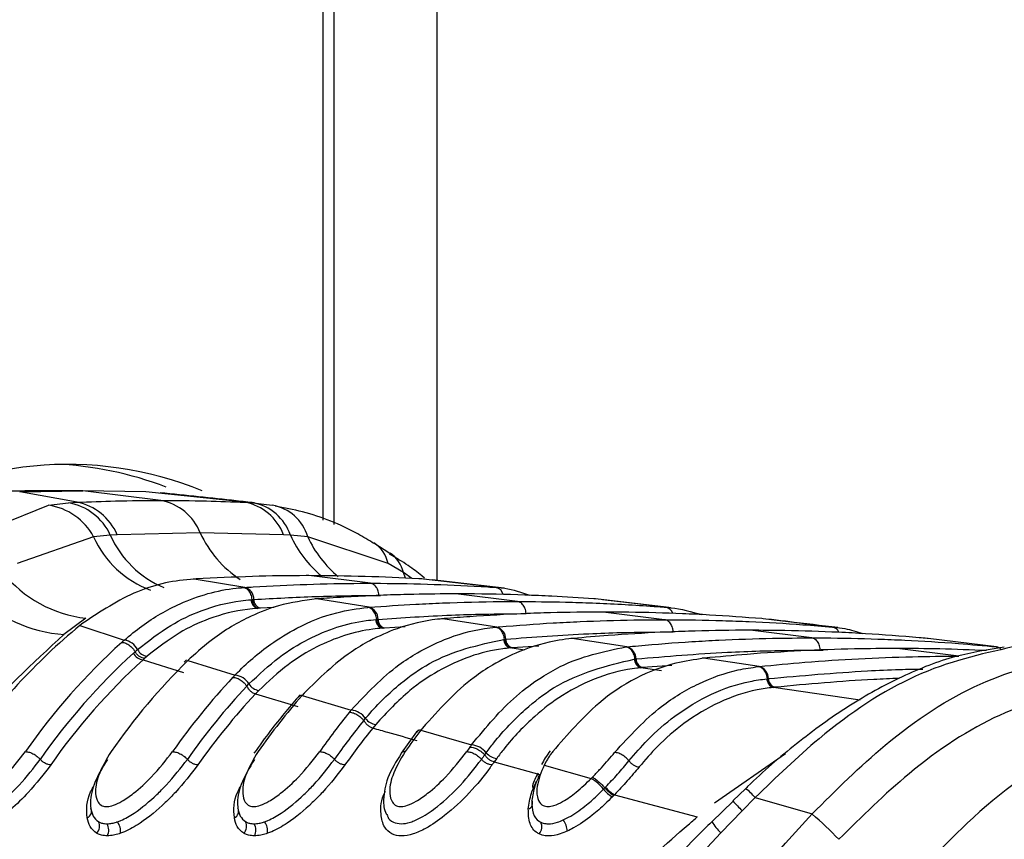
# Paper-space layout '3M DUO In Ground Anchor' of a CAD drawing. Header units: millimetres. Extents: x 10 to 10335, y 20 to 7920.
# Tile 34 of 116: x 3661 to 3687, y 2829 to 2851. Entities that reach past the tile are written whole.
import ezdxf

# ---------------------------------------------------------------- set-up
doc = ezdxf.new("R2010")
doc.units = ezdxf.units.MM
doc.layers.add('COMPONENT_GEOMETRY', color=7, linetype='Continuous')
doc.styles.add('SLDTEXTSTYLE0', font='TXT', dxfattribs={"width": 0.75})
doc.dimstyles.new('SLDDIMSTYLE1', dxfattribs={"dimtxt": 75, "dimasz": 3.302, "dimexe": 0, "dimexo": 0.0625, "dimgap": 18.75, "dimtad": 0, "dimtih": 1, "dimtoh": 1, "dimdec": 0, "dimrnd": 1e-09, "dimzin": 12, "dimdsep": 46, "dimtxsty": 'SLDTEXTSTYLE0', "dimsah": 1, "dimcen": 0.09, "dimadec": 0, "dimazin": 3, "dimtfac": 1, "dimtdec": 0, "dimtofl": 0, "dimtmove": 0, "dimatfit": 3, "dimfxl": 1, "dimfrac": 2, "dimtolj": 1, "dimtzin": 12, "dimarcsym": 0})

# ---------------------------------------------------------------- blocks, each defined once
blk = doc.blocks.new('_D_22')
at = {"layer": 'COMPONENT_GEOMETRY', "color": 7}
for p, q in [((639.005, 3169.172), (6134.314, 3169.172)), ((6131.139, 3169.172), (6131.139, 2114.817)), ((6131.139, 941.399), (6131.139, 1995.754)), ((3715.959, 941.399), (6134.314, 941.399))]:
    blk.add_line(p, q, dxfattribs=at)
for points in [[(6131.139, 3169.172), (6130.631, 3165.87), (6131.647, 3165.87)], [(6131.139, 941.399), (6131.647, 944.701), (6130.631, 944.701)]]:
    blk.add_solid(points, dxfattribs=at)
at = {"layer": 'COMPONENT_GEOMETRY', "color": 7, "insert": (6020.306, 2092.434), "char_height": 75, "attachment_point": 1, "style": 'SLDTEXTSTYLE0'}
blk.add_mtext('2228', dxfattribs=at)

psp = doc.layouts.new('3M DUO In Ground Anchor')

# ---------------------------------------------------------------- linework, layer by layer
at = {"color": 8, "linetype": 'Continuous', "lineweight": 25}
for p, q in [((3668.713, 2837.327), (3668.713, 3086.431)), ((3671.721, 3086.431), (3671.721, 2835.733)), ((3670.894, 2835.79), (3670.838, 2835.941)), ((3671.065, 2835.783), (3670.838, 2835.941)), ((3670.193, 2835.336), (3670.233, 2835.336)), ((3667.424, 2835.018), (3667.052, 2834.999)), ((3670.889, 2834.507), (3670.338, 2834.475)), ((3674.042, 2833.889), (3673.662, 2833.947)), ((3674.422, 2833.998), (3673.715, 2833.952)), ((3681.86, 2833.893), (3681.935, 2833.891)), ((3677.662, 2833.343), (3677.114, 2833.425)), ((3677.935, 2833.486), (3677.161, 2833.43)), ((3682.911, 2832.571), (3680.62, 2832.905)), ((3679.067, 2829.854), (3680.937, 2831.156))]:
    psp.add_line(p, q, dxfattribs=at)
at = {"color": 7, "linetype": 'Continuous', "lineweight": 25}
for p, q in [((3669.006, 2837.21), (3669.006, 3086.431)), ((3660.694, 2838.077), (3662.362, 2838.104)), ((3662.209, 2837.8), (3660.694, 2838.077)), ((3662.362, 2838.104), (3661.624, 2838.104)), ((3664.427, 2837.848), (3662.362, 2838.104)), ((3664.03, 2838.077), (3662.362, 2838.104)), ((3666.648, 2837.8), (3664.03, 2838.077)), ((3661.457, 2837.72), (3661.981, 2837.787)), ((3661.981, 2837.787), (3662.209, 2837.8)), ((3666.648, 2837.8), (3666.862, 2837.787)), ((3666.862, 2837.787), (3667.372, 2837.72)), ((3659.239, 2836.83), (3661.457, 2837.72)), ((3665.469, 2836.989), (3663.27, 2836.942)), ((3667.67, 2836.942), (3665.469, 2836.989)), ((3662.649, 2836.886), (3660.629, 2836.178)), ((3663.089, 2836.931), (3662.649, 2836.886)), ((3663.27, 2836.942), (3663.089, 2836.931)), ((3667.854, 2836.931), (3667.67, 2836.942)), ((3668.31, 2836.886), (3667.854, 2836.931)), ((3670.436, 2836.178), (3668.31, 2836.886)), ((3670.479, 2836.444), (3670.054, 2836.719)), ((3670.838, 2835.941), (3670.436, 2836.178)), ((3665.31, 2835.768), (3665.278, 2835.769)), ((3665.357, 2835.771), (3665.31, 2835.768)), ((3666.648, 2835.548), (3665.31, 2835.768)), ((3669.968, 2835.657), (3668.34, 2835.859)), ((3671.369, 2835.768), (3671.322, 2835.771)), ((3671.399, 2835.794), (3671.33, 2835.855)), ((3673.287, 2835.548), (3671.369, 2835.768)), ((3673.503, 2835.528), (3671.603, 2835.746)), ((3666.605, 2835.545), (3666.648, 2835.548)), ((3673.287, 2835.548), (3673.33, 2835.545)), ((3666.813, 2835.223), (3666.841, 2835.225)), ((3666.842, 2835.225), (3666.884, 2835.228)), ((3668.544, 2835.243), (3668.51, 2835.244)), ((3668.583, 2835.246), (3668.544, 2835.243)), ((3669.931, 2835.024), (3668.544, 2835.243)), ((3673.857, 2835.176), (3672.229, 2835.377)), ((3675.913, 2835.243), (3675.874, 2835.246)), ((3677.783, 2835.024), (3675.913, 2835.243)), ((3677.859, 2835.016), (3676.1, 2835.224)), ((3667.01, 2834.997), (3666.981, 2834.995)), ((3667.052, 2834.999), (3667.01, 2834.997)), ((3669.894, 2835.021), (3669.931, 2835.024)), ((3677.746, 2834.695), (3676.118, 2834.896)), ((3677.783, 2835.024), (3677.819, 2835.021)), ((3662.446, 2834.735), (3661.865, 2834.303)), ((3670.108, 2834.699), (3670.132, 2834.701)), ((3670.133, 2834.701), (3670.169, 2834.704)), ((3671.883, 2834.719), (3671.847, 2834.72)), ((3671.917, 2834.722), (3671.883, 2834.719)), ((3673.305, 2834.5), (3671.883, 2834.719)), ((3680.352, 2834.719), (3680.319, 2834.722)), ((3682.187, 2834.5), (3680.352, 2834.719)), ((3662.361, 2834.6), (3662.286, 2834.541)), ((3662.286, 2834.541), (3663.457, 2834.154)), ((3670.302, 2834.472), (3670.278, 2834.47)), ((3670.338, 2834.475), (3670.302, 2834.472)), ((3673.273, 2834.497), (3673.305, 2834.5)), ((3681.635, 2834.214), (3680.007, 2834.415)), ((3682.187, 2834.5), (3682.219, 2834.497)), ((3673.492, 2834.175), (3673.513, 2834.177)), ((3673.513, 2834.177), (3673.544, 2834.18)), ((3675.299, 2834.196), (3675.262, 2834.197)), ((3675.329, 2834.199), (3675.299, 2834.196)), ((3676.748, 2833.978), (3675.299, 2834.196)), ((3684.714, 2834.196), (3684.685, 2834.199)), ((3686.522, 2833.978), (3684.714, 2834.196)), ((3663.701, 2833.809), (3663.745, 2833.849)), ((3663.745, 2833.849), (3663.81, 2833.906)), ((3673.684, 2833.949), (3673.662, 2833.947)), ((3673.715, 2833.952), (3673.684, 2833.949)), ((3676.72, 2833.975), (3676.748, 2833.978)), ((3685.524, 2833.732), (3683.896, 2833.934)), ((3686.522, 2833.978), (3686.55, 2833.975)), ((3663.997, 2833.672), (3663.954, 2833.633)), ((3663.954, 2833.633), (3665.026, 2833.302)), ((3664.06, 2833.727), (3663.997, 2833.672)), ((3665.105, 2833.63), (3665.043, 2833.571)), ((3665.204, 2833.676), (3665.142, 2833.616)), ((3665.142, 2833.616), (3666.388, 2833.23)), ((3676.943, 2833.653), (3676.961, 2833.655)), ((3676.961, 2833.655), (3676.989, 2833.658)), ((3678.763, 2833.676), (3678.737, 2833.674)), ((3678.776, 2833.675), (3678.737, 2833.675)), ((3678.802, 2833.678), (3678.776, 2833.675)), ((3680.247, 2833.457), (3678.776, 2833.675)), ((3677.133, 2833.427), (3677.114, 2833.425)), ((3677.161, 2833.43), (3677.133, 2833.427)), ((3680.222, 2833.455), (3680.247, 2833.457)), ((3680.447, 2833.133), (3680.464, 2833.135)), ((3680.464, 2833.135), (3680.489, 2833.138)), ((3666.7, 2832.937), (3666.755, 2832.995)), ((3667.015, 2832.825), (3666.925, 2832.732)), ((3680.637, 2832.907), (3680.62, 2832.905)), ((3680.661, 2832.909), (3680.637, 2832.907)), ((3666.925, 2832.731), (3668.05, 2832.401)), ((3668.108, 2832.707), (3668.055, 2832.647)), ((3668.213, 2832.752), (3668.161, 2832.693)), ((3668.161, 2832.693), (3669.46, 2832.307)), ((3669.791, 2832.028), (3669.839, 2832.085)), ((3670.107, 2831.925), (3670.03, 2831.831)), ((3671.24, 2831.779), (3671.194, 2831.72)), ((3671.345, 2831.831), (3671.299, 2831.772)), ((3671.299, 2831.772), (3672.641, 2831.387)), ((3671.189, 2831.727), (3670.777, 2831.163)), ((3672.988, 2831.121), (3673.029, 2831.178)), ((3673.305, 2831.027), (3673.238, 2830.934)), ((3673.238, 2830.934), (3674.447, 2830.602)), ((3674.611, 2830.942), (3674.559, 2830.846)), ((3674.559, 2830.846), (3675.805, 2830.499)), ((3675.805, 2830.499), (3675.836, 2830.53)), ((3676.13, 2830.213), (3676.164, 2830.248)), ((3676.164, 2830.248), (3676.182, 2830.267)), ((3679.89, 2830.235), (3679.546, 2829.905)), ((3676.399, 2830.048), (3676.363, 2830.011)), ((3676.419, 2830.069), (3676.399, 2830.048)), ((3676.419, 2830.069), (3678.608, 2829.485)), ((3680.14, 2829.993), (3679.794, 2829.644)), ((3680.14, 2829.993), (3681.645, 2829.559)), ((3679.554, 2829.896), (3678.994, 2829.354)), ((3679.794, 2829.644), (3679.231, 2829.063)), ((3679.231, 2829.063), (3677.02, 2826.682))]:
    psp.add_line(p, q, dxfattribs=at)
for centre, radius, start, end in [((3661.964, 2829.39), 9.411, 67.7952, 123.2288), ((3661.234, 2829.483), 9.333, 69.0981, 87.6054), ((3661.713, 2836.294), 1.517, 24.8516, 79.8081), ((3661.927, 2836.367), 1.461, 23.1896, 78.8965), ((3664.154, 2836.456), 1.419, 22.0793, 78.9167), ((3666.385, 2836.449), 1.377, 20.9807, 78.9709), ((3666.616, 2836.5), 1.311, 19.229, 79.2083), ((3661.223, 2836.117), 1.62, 28.3543, 81.6925), ((3667.18, 2836.56), 1.176, 16.1178, 80.5757), ((3662.813, 2838.011), 3.297, 218.8981, 263.6208), ((3662.099, 2837.917), 3.621, 224.0741, 266.3069), ((3666.557, 2835.234), 0.327, 358.9411, 73.7492), ((3667.047, 2835.219), 0.234, 178.9438, 253.6041), ((3667.118, 2835.224), 0.234, 178.9399, 253.749), ((3669.839, 2834.707), 0.33, 359.3673, 73.7942), ((3670.344, 2834.696), 0.235, 179.3646, 253.6676), ((3670.404, 2834.701), 0.235, 179.3659, 253.7939), ((3672.816, 2821.775), 16.548, 129.5162, 145.2438), ((3673.213, 2834.182), 0.332, 359.7293, 73.8339), ((3674.727, 2821.539), 16.916, 132.0753, 145.1373), ((3663.396, 2833.691), 0.467, 27.3346, 82.4061), ((3673.729, 2834.174), 0.237, 179.7236, 253.7215), ((3673.781, 2834.179), 0.237, 179.7276, 253.8336), ((3664.106, 2834.055), 0.331, 206.7438, 262.0561), ((3676.656, 2833.658), 0.333, 0.0425, 73.8694), ((3674.945, 2821.45), 16.709, 132.2975, 145.1289), ((3675.084, 2821.401), 16.538, 132.2975, 145.1289), ((3677.284, 2821.302), 17.294, 134.5948, 145.0502), ((3663.997, 2833.966), 0.335, 207.9142, 262.648), ((3677.181, 2833.654), 0.238, 180.0354, 253.7688), ((3677.227, 2833.658), 0.238, 180.0407, 253.8691), ((3680.154, 2833.136), 0.335, 0.3168, 73.9014), ((3679.176, 2821.094), 17.63, 136.7608, 144.9898), ((3666.327, 2832.731), 0.503, 31.6446, 82.9971), ((3680.687, 2833.135), 0.239, 180.3085, 253.81), ((3680.728, 2833.139), 0.239, 180.3149, 253.9011), ((3679.362, 2821.031), 17.381, 136.7608, 144.9898), ((3667.06, 2833.179), 0.356, 211.0959, 262.6989), ((3679.518, 2820.968), 17.232, 136.9509, 144.9851), ((3681.716, 2820.882), 17.979, 138.9323, 144.9431), ((3668.151, 2832.558), 0.135, 85.7893, 136.5414), ((3669.4, 2831.771), 0.54, 35.6151, 83.5517), ((3683.593, 2820.694), 18.292, 140.8267, 144.914), ((3683.771, 2820.638), 18.033, 140.8267, 144.914), ((3670.152, 2832.305), 0.383, 215.0962, 263.2888), ((3683.921, 2820.581), 17.875, 140.9941, 144.912), ((3686.118, 2820.502), 18.617, 142.7489, 144.8957), ((3671.287, 2831.642), 0.13, 84.7715, 139.2109), ((3687.983, 2820.332), 18.911, 144.4429, 144.8889), ((3672.581, 2830.811), 0.579, 39.3478, 84.0737), ((3688.155, 2820.28), 18.643, 144.4429, 144.8889), ((3673.349, 2831.436), 0.411, 218.8511, 263.8367), ((3688.298, 2820.228), 18.478, 144.5933, 144.8887), ((3675.098, 2829.367), 1.335, 39.3431, 57.9911), ((3676.877, 2830.839), 0.975, 219.9742, 238.1822), ((3676.85, 2830.826), 0.871, 219.9491, 240.3599), ((3662.405, 2829.63), 0.186, 294.0395, 25.3165), ((3666.295, 2829.63), 0.186, 294.0395, 25.3165), ((3674.092, 2829.845), 0.162, 287.6377, 26.8337), ((3674.963, 2821.828), 10.218, 43.7096, 49.158), ((3662.536, 2829.238), 0.268, 315.404, 26.0944), ((3662.718, 2829.132), 0.33, 332.5655, 30.5115), ((3662.926, 2829.099), 0.435, 353.0733, 35.7174), ((3666.426, 2829.238), 0.268, 315.404, 26.0944), ((3666.607, 2829.132), 0.33, 332.5655, 30.5115), ((3666.815, 2829.099), 0.435, 353.0733, 35.7174), ((3674.223, 2829.219), 0.275, 317.4058, 26.5142), ((3674.659, 2829.092), 0.51, 1.392, 37.2651)]:
    psp.add_arc(centre, radius, start, end, dxfattribs=at)
at = {"color": 8, "linetype": 'Continuous', "lineweight": 25}
for centre, radius, start, end in [((3668.076, 2838.163), 2.859, 204.2238, 237.137), ((3665.068, 2837.962), 2.648, 203.9691, 249.7337), ((3665.568, 2838.044), 2.717, 204.1653, 247.0117), ((3670.527, 2838.108), 2.921, 203.7603, 230.7334), ((3670.961, 2838.093), 2.914, 204.4729, 230.7637), ((3669.59, 2835.995), 0.865, 12.2201, 57.2818), ((3670, 2835.744), 0.861, 13.2295, 55.6287), ((3673.231, 2835.299), 0.256, 13.1902, 77.3769), ((3677.731, 2834.783), 0.246, 18.754, 77.9291), ((3682.145, 2834.276), 0.228, 23.07, 79.5796), ((3686.491, 2833.776), 0.204, 40.8877, 81.2846), ((3677.881, 2827.923), 3.064, 42.4981, 49.0349), ((3687.521, 2837.241), 10.836, 222.6047, 224.5102), ((3680.126, 2830.042), 1.326, 211.0704, 227.5908)]:
    psp.add_arc(centre, radius, start, end, dxfattribs=at)
at = {"color": 7, "linetype": 'Continuous', "lineweight": 25}
for points, knots in [([(3661.624, 2838.104), (3661.483, 2838.104), (3661.202, 2838.103), (3660.781, 2838.097), (3660.365, 2838.089), (3660.09, 2838.081), (3659.956, 2838.077)], [0, 0, 0, 0, 0.252701, 0.505403, 0.758105, 1, 1, 1, 1]), ([(3666.905, 2837.783), (3666.743, 2837.801), (3665.936, 2837.891), (3665.085, 2837.979), (3664.405, 2838.049)], [0, 0, 0, 0, 0.200298, 1, 1, 1, 1]), ([(3662.209, 2837.8), (3662.547, 2837.813), (3663.286, 2837.842), (3664.026, 2837.846), (3664.427, 2837.848)], [0, 0, 0, 0, 0.458483, 1, 1, 1, 1]), ([(3664.427, 2837.848), (3664.828, 2837.846), (3665.568, 2837.842), (3666.308, 2837.813), (3666.648, 2837.8)], [0, 0, 0, 0, 0.541517, 1, 1, 1, 1]), ([(3670.052, 2836.712), (3669.913, 2836.797), (3669.317, 2837.159), (3668.441, 2837.51), (3667.688, 2837.649), (3667.445, 2837.693)], [0, 0, 0, 0, 0.17079, 0.731881, 1, 1, 1, 1]), ([(3671.324, 2835.854), (3671.207, 2835.947), (3670.937, 2836.16), (3670.639, 2836.33), (3670.47, 2836.426)], [0, 0, 0, 0, 0.434652, 1, 1, 1, 1]), ([(3665.31, 2835.768), (3665.307, 2835.768), (3664.8, 2835.738), (3663.766, 2835.53), (3662.834, 2834.913), (3662.361, 2834.6)], [0, 0, 0, 0, 0.002812, 0.494132, 1, 1, 1, 1]), ([(3668.34, 2835.859), (3668.316, 2835.859), (3667.819, 2835.858), (3666.824, 2835.845), (3665.854, 2835.796), (3665.357, 2835.771)], [0, 0, 0, 0, 0.024033, 0.499895, 1, 1, 1, 1]), ([(3666.648, 2835.548), (3666.722, 2835.553), (3667.267, 2835.588), (3668.287, 2835.636), (3669.32, 2835.656), (3669.881, 2835.657), (3669.968, 2835.657)], [0, 0, 0, 0, 0.0661, 0.493687, 0.921273, 1, 1, 1, 1]), ([(3671.322, 2835.771), (3671.298, 2835.772), (3670.801, 2835.801), (3669.807, 2835.846), (3668.837, 2835.854), (3668.34, 2835.859)], [0, 0, 0, 0, 0.024244, 0.500106, 1, 1, 1, 1]), ([(3670.193, 2835.336), (3670.19, 2835.363), (3670.183, 2835.434), (3670.14, 2835.539), (3670.064, 2835.629), (3670, 2835.648), (3669.968, 2835.657)], [0, 0, 0, 0, 0.161092, 0.440728, 0.720364, 1, 1, 1, 1]), ([(3669.968, 2835.657), (3670.055, 2835.657), (3670.615, 2835.656), (3671.649, 2835.636), (3672.668, 2835.588), (3673.214, 2835.553), (3673.287, 2835.548)], [0, 0, 0, 0, 0.078728, 0.506313, 0.933899, 1, 1, 1, 1]), ([(3663.457, 2834.154), (3663.611, 2834.281), (3664.08, 2834.669), (3665.056, 2835.228), (3665.979, 2835.492), (3666.543, 2835.54), (3666.605, 2835.545)], [0, 0, 0, 0, 0.160385, 0.490153, 0.944734, 1, 1, 1, 1]), ([(3666.841, 2835.225), (3666.838, 2835.251), (3666.827, 2835.322), (3666.781, 2835.427), (3666.701, 2835.518), (3666.637, 2835.536), (3666.605, 2835.545)], [0, 0, 0, 0, 0.160981, 0.440654, 0.720327, 1, 1, 1, 1]), ([(3673.33, 2835.545), (3673.394, 2835.541), (3673.681, 2835.519), (3673.96, 2835.418), (3674.178, 2835.339)], [0, 0, 0, 0, 0.220456, 1, 1, 1, 1]), ([(3663.81, 2833.906), (3664.098, 2834.131), (3664.634, 2834.551), (3665.555, 2834.983), (3666.276, 2835.174), (3666.721, 2835.215), (3666.813, 2835.223)], [0, 0, 0, 0, 0.310244, 0.578241, 0.913143, 1, 1, 1, 1]), ([(3668.544, 2835.243), (3668.207, 2835.198), (3667.619, 2835.12), (3666.694, 2834.758), (3665.905, 2834.296), (3665.398, 2833.847), (3665.204, 2833.676)], [0, 0, 0, 0, 0.284926, 0.4961, 0.80713, 1, 1, 1, 1]), ([(3666.884, 2835.228), (3667.428, 2835.259), (3668.255, 2835.305), (3669.358, 2835.332), (3669.917, 2835.335), (3670.193, 2835.336)], [0, 0, 0, 0, 0.4936817, 0.7499942, 1, 1, 1, 1]), ([(3672.229, 2835.377), (3671.858, 2835.375), (3671.25, 2835.371), (3670.136, 2835.338), (3669.292, 2835.296), (3668.685, 2835.253), (3668.583, 2835.246)], [0, 0, 0, 0, 0.3052025, 0.4998424, 0.916458, 1, 1, 1, 1]), ([(3669.931, 2835.024), (3670.343, 2835.053), (3670.991, 2835.099), (3672.149, 2835.151), (3673.046, 2835.174), (3673.706, 2835.175), (3673.857, 2835.176)], [0, 0, 0, 0, 0.314829, 0.495571, 0.884785, 1, 1, 1, 1]), ([(3675.874, 2835.246), (3675.503, 2835.271), (3674.896, 2835.311), (3673.781, 2835.357), (3672.937, 2835.376), (3672.329, 2835.377), (3672.229, 2835.377)], [0, 0, 0, 0, 0.305522, 0.500162, 0.917082, 1, 1, 1, 1]), ([(3674.082, 2834.855), (3674.079, 2834.881), (3674.072, 2834.953), (3674.029, 2835.057), (3673.953, 2835.148), (3673.889, 2835.167), (3673.857, 2835.176)], [0, 0, 0, 0, 0.161092, 0.440728, 0.720364, 1, 1, 1, 1]), ([(3673.857, 2835.176), (3674.281, 2835.173), (3674.941, 2835.168), (3676.111, 2835.13), (3676.996, 2835.083), (3677.643, 2835.034), (3677.783, 2835.024)], [0, 0, 0, 0, 0.3236898, 0.5044315, 0.893531, 1, 1, 1, 1]), ([(3666.981, 2834.995), (3666.892, 2834.987), (3666.459, 2834.95), (3665.758, 2834.768), (3664.863, 2834.352), (3664.341, 2833.945), (3664.06, 2833.727)], [0, 0, 0, 0, 0.08676, 0.4214611, 0.6894981, 1, 1, 1, 1]), ([(3666.388, 2833.23), (3666.392, 2833.234), (3666.689, 2833.542), (3667.221, 2834.001), (3668.121, 2834.55), (3668.984, 2834.897), (3669.621, 2834.984), (3669.894, 2835.021)], [0, 0, 0, 0, 0.0043085, 0.292825, 0.4919436, 0.7826849, 1, 1, 1, 1]), ([(3670.132, 2834.701), (3670.128, 2834.727), (3670.118, 2834.798), (3670.071, 2834.903), (3669.991, 2834.993), (3669.926, 2835.012), (3669.894, 2835.021)], [0, 0, 0, 0, 0.161012, 0.440674, 0.720337, 1, 1, 1, 1]), ([(3676.118, 2834.896), (3675.654, 2834.893), (3674.954, 2834.887), (3673.78, 2834.846), (3672.844, 2834.795), (3672.144, 2834.74), (3671.917, 2834.722)], [0, 0, 0, 0, 0.330895, 0.499787, 0.837714, 1, 1, 1, 1]), ([(3680.319, 2834.722), (3679.855, 2834.757), (3679.155, 2834.81), (3677.982, 2834.865), (3677.045, 2834.892), (3676.345, 2834.895), (3676.118, 2834.896)], [0, 0, 0, 0, 0.331322, 0.500214, 0.838141, 1, 1, 1, 1]), ([(3677.819, 2835.021), (3677.85, 2835.018), (3678.154, 2834.991), (3678.454, 2834.905), (3678.722, 2834.828)], [0, 0, 0, 0, 0.101631, 1, 1, 1, 1]), ([(3666.755, 2832.995), (3667.015, 2833.24), (3667.512, 2833.709), (3668.542, 2834.337), (3669.419, 2834.629), (3670.023, 2834.69), (3670.108, 2834.699)], [0, 0, 0, 0, 0.260049, 0.495705, 0.929228, 1, 1, 1, 1]), ([(3671.883, 2834.719), (3671.834, 2834.715), (3671.426, 2834.677), (3670.772, 2834.523), (3670.017, 2834.187), (3669.167, 2833.685), (3668.616, 2833.146), (3668.213, 2832.752)], [0, 0, 0, 0, 0.037003, 0.308027, 0.496839, 0.632749, 1, 1, 1, 1]), ([(3670.169, 2834.704), (3670.815, 2834.747), (3671.743, 2834.809), (3673.048, 2834.848), (3673.706, 2834.853), (3674.082, 2834.855)], [0, 0, 0, 0, 0.495563, 0.712251, 1, 1, 1, 1]), ([(3673.305, 2834.5), (3673.331, 2834.502), (3673.829, 2834.546), (3674.564, 2834.599), (3675.746, 2834.659), (3676.728, 2834.69), (3677.474, 2834.693), (3677.746, 2834.695)], [0, 0, 0, 0, 0.0173915, 0.3369317, 0.4966963, 0.8162996, 1, 1, 1, 1]), ([(3677.971, 2834.374), (3677.968, 2834.4), (3677.961, 2834.471), (3677.919, 2834.576), (3677.842, 2834.667), (3677.778, 2834.685), (3677.746, 2834.695)], [0, 0, 0, 0, 0.161092, 0.440728, 0.720364, 1, 1, 1, 1]), ([(3677.746, 2834.695), (3677.782, 2834.695), (3678.29, 2834.694), (3679.036, 2834.682), (3680.219, 2834.638), (3681.19, 2834.583), (3681.925, 2834.522), (3682.187, 2834.5)], [0, 0, 0, 0, 0.023999, 0.34354, 0.503304, 0.822907, 1, 1, 1, 1]), ([(3682.327, 2834.485), (3681.889, 2834.538), (3681.291, 2834.611), (3680.675, 2834.684), (3680.51, 2834.703)], [0, 0, 0, 0, 0.73219, 1, 1, 1, 1]), ([(3670.278, 2834.47), (3670.195, 2834.462), (3669.607, 2834.405), (3668.755, 2834.125), (3667.753, 2833.518), (3667.269, 2833.064), (3667.015, 2832.825)], [0, 0, 0, 0, 0.070691, 0.503986, 0.739713, 1, 1, 1, 1]), ([(3669.46, 2832.307), (3669.867, 2832.738), (3670.419, 2833.321), (3671.275, 2833.87), (3672.022, 2834.237), (3672.72, 2834.434), (3673.175, 2834.486), (3673.273, 2834.497)], [0, 0, 0, 0, 0.363104, 0.492334, 0.672218, 0.929868, 1, 1, 1, 1]), ([(3673.513, 2834.177), (3673.509, 2834.203), (3673.498, 2834.274), (3673.451, 2834.379), (3673.37, 2834.47), (3673.305, 2834.488), (3673.273, 2834.497)], [0, 0, 0, 0, 0.161031, 0.440687, 0.720344, 1, 1, 1, 1]), ([(3673.544, 2834.18), (3674.277, 2834.235), (3675.291, 2834.312), (3676.768, 2834.364), (3677.511, 2834.37), (3677.971, 2834.374)], [0, 0, 0, 0, 0.496689, 0.688219, 1, 1, 1, 1]), ([(3680.007, 2834.415), (3679.937, 2834.415), (3679.394, 2834.414), (3678.614, 2834.4), (3677.431, 2834.353), (3676.415, 2834.293), (3675.636, 2834.226), (3675.329, 2834.199)], [0, 0, 0, 0, 0.04475, 0.348076, 0.499734, 0.80312, 1, 1, 1, 1]), ([(3684.685, 2834.199), (3684.614, 2834.205), (3684.071, 2834.255), (3683.292, 2834.312), (3682.109, 2834.375), (3681.093, 2834.409), (3680.313, 2834.413), (3680.007, 2834.415)], [0, 0, 0, 0, 0.045283, 0.348609, 0.500266, 0.803652, 1, 1, 1, 1]), ([(3682.219, 2834.497), (3682.316, 2834.488), (3682.573, 2834.462), (3682.825, 2834.379), (3682.981, 2834.327)], [0, 0, 0, 0, 0.379338, 1, 1, 1, 1]), ([(3661.865, 2834.303), (3661.034, 2833.542), (3659.671, 2832.293), (3658.093, 2829.977), (3657.375, 2828.485), (3657.012, 2827.732)], [0, 0, 0, 0, 0.435994, 0.71534, 1, 1, 1, 1]), ([(3663.391, 2834.095), (3663.391, 2834.096), (3663.413, 2834.115), (3663.435, 2834.135), (3663.457, 2834.154)], [0, 0, 0, 0, 0.0094, 1, 1, 1, 1]), ([(3663.391, 2834.095), (3663.426, 2834.091), (3663.495, 2834.082), (3663.607, 2834.013), (3663.693, 2833.929), (3663.731, 2833.87), (3663.745, 2833.849)], [0, 0, 0, 0, 0.281356, 0.561532, 0.840526, 1, 1, 1, 1]), ([(3669.839, 2832.085), (3669.861, 2832.112), (3670.151, 2832.455), (3670.698, 2832.986), (3671.87, 2833.818), (3672.822, 2834.028), (3673.492, 2834.175)], [0, 0, 0, 0, 0.022107, 0.283651, 0.496206, 1, 1, 1, 1]), ([(3675.299, 2834.196), (3675.185, 2834.183), (3674.714, 2834.129), (3674.001, 2833.92), (3673.258, 2833.546), (3672.362, 2832.96), (3671.783, 2832.317), (3671.345, 2831.831)], [0, 0, 0, 0, 0.078702, 0.324589, 0.496687, 0.620034, 1, 1, 1, 1]), ([(3676.748, 2833.978), (3676.849, 2833.987), (3677.422, 2834.042), (3678.232, 2834.103), (3679.414, 2834.169), (3680.47, 2834.207), (3681.289, 2834.211), (3681.635, 2834.214)], [0, 0, 0, 0, 0.061922, 0.352279, 0.497453, 0.787868, 1, 1, 1, 1]), ([(3681.86, 2833.893), (3681.857, 2833.919), (3681.85, 2833.99), (3681.808, 2834.095), (3681.731, 2834.186), (3681.667, 2834.204), (3681.635, 2834.214)], [0, 0, 0, 0, 0.161092, 0.440728, 0.720364, 1, 1, 1, 1]), ([(3681.635, 2834.214), (3681.744, 2834.213), (3682.327, 2834.212), (3683.146, 2834.195), (3684.329, 2834.146), (3685.376, 2834.082), (3686.185, 2834.008), (3686.522, 2833.978)], [0, 0, 0, 0, 0.067017, 0.357375, 0.502549, 0.792963, 1, 1, 1, 1]), ([(3673.662, 2833.947), (3673.597, 2833.94), (3672.946, 2833.873), (3672.03, 2833.545), (3670.915, 2832.793), (3670.401, 2832.241), (3670.107, 2831.925)], [0, 0, 0, 0, 0.050673, 0.503819, 0.716324, 1, 1, 1, 1]), ([(3672.641, 2831.387), (3673.021, 2831.848), (3673.592, 2832.538), (3674.419, 2833.139), (3675.363, 2833.694), (3676.13, 2833.853), (3676.72, 2833.975)], [0, 0, 0, 0, 0.328466, 0.492618, 0.610176, 1, 1, 1, 1]), ([(3676.961, 2833.655), (3676.957, 2833.681), (3676.946, 2833.752), (3676.898, 2833.857), (3676.817, 2833.947), (3676.752, 2833.966), (3676.72, 2833.975)], [0, 0, 0, 0, 0.161045, 0.440696, 0.720348, 1, 1, 1, 1]), ([(3676.989, 2833.658), (3677.796, 2833.725), (3678.885, 2833.816), (3680.51, 2833.881), (3681.326, 2833.888), (3681.86, 2833.893)], [0, 0, 0, 0, 0.497444, 0.671476, 1, 1, 1, 1]), ([(3683.896, 2833.934), (3683.52, 2833.931), (3682.671, 2833.926), (3681.348, 2833.876), (3680.026, 2833.793), (3679.177, 2833.713), (3678.802, 2833.678)], [0, 0, 0, 0, 0.2211371, 0.4996836, 0.7787658, 1, 1, 1, 1]), ([(3686.725, 2833.967), (3686.296, 2833.9), (3685.394, 2833.76), (3684.012, 2833.219), (3682.598, 2832.437), (3681.231, 2831.441), (3680.331, 2830.67), (3679.906, 2830.251), (3679.89, 2830.235)], [0, 0, 0, 0, 0.181359, 0.381521, 0.58365, 0.789899, 0.992003, 1, 1, 1, 1]), ([(3686.951, 2833.974), (3686.099, 2833.783), (3684.41, 2833.405), (3682.034, 2831.825), (3680.694, 2830.529), (3680.14, 2829.993)], [0, 0, 0, 0, 0.373601, 0.740943, 1, 1, 1, 1]), ([(3686.257, 2833.877), (3685.845, 2833.894), (3685.058, 2833.928), (3684.271, 2833.932), (3683.896, 2833.934)], [0, 0, 0, 0, 0.5237503, 1, 1, 1, 1]), ([(3673.029, 2831.178), (3673.095, 2831.266), (3673.414, 2831.69), (3673.996, 2832.297), (3675.198, 2833.234), (3676.212, 2833.477), (3676.943, 2833.653)], [0, 0, 0, 0, 0.062027, 0.301058, 0.495826, 1, 1, 1, 1]), ([(3678.776, 2833.675), (3678.531, 2833.638), (3677.566, 2833.491), (3676.134, 2832.759), (3675.179, 2831.66), (3674.787, 2831.209)], [0, 0, 0, 0, 0.167171, 0.658602, 1, 1, 1, 1]), ([(3680.247, 2833.457), (3680.649, 2833.497), (3681.524, 2833.582), (3682.874, 2833.669), (3684.231, 2833.723), (3685.115, 2833.729), (3685.524, 2833.732)], [0, 0, 0, 0, 0.229155, 0.497999, 0.767356, 1, 1, 1, 1]), ([(3681.645, 2829.559), (3682.277, 2830.188), (3683.677, 2831.583), (3686.105, 2833.184), (3687.758, 2833.555), (3688.585, 2833.74)], [0, 0, 0, 0, 0.291567, 0.64553, 1, 1, 1, 1]), ([(3677.114, 2833.425), (3677.081, 2833.421), (3676.37, 2833.347), (3675.389, 2832.983), (3674.248, 2832.119), (3673.68, 2831.525), (3673.369, 2831.112), (3673.305, 2831.027)], [0, 0, 0, 0, 0.0237849, 0.5040366, 0.6987849, 0.9379242, 1, 1, 1, 1]), ([(3676.422, 2831.184), (3676.823, 2831.621), (3677.508, 2832.368), (3678.641, 2833.036), (3679.51, 2833.352), (3680.044, 2833.429), (3680.222, 2833.455)], [0, 0, 0, 0, 0.360245, 0.616478, 0.87209, 1, 1, 1, 1]), ([(3680.464, 2833.135), (3680.46, 2833.161), (3680.448, 2833.232), (3680.4, 2833.337), (3680.319, 2833.427), (3680.254, 2833.445), (3680.222, 2833.455)], [0, 0, 0, 0, 0.161052, 0.440701, 0.720351, 1, 1, 1, 1]), ([(3666.332, 2833.171), (3666.332, 2833.171), (3666.351, 2833.191), (3666.369, 2833.211), (3666.388, 2833.23)], [0, 0, 0, 0, 0.009508, 1, 1, 1, 1]), ([(3666.332, 2833.171), (3666.367, 2833.167), (3666.436, 2833.159), (3666.552, 2833.094), (3666.643, 2833.014), (3666.685, 2832.958), (3666.7, 2832.938)], [0, 0, 0, 0, 0.279613, 0.559227, 0.83884, 1, 1, 1, 1]), ([(3676.802, 2830.962), (3676.963, 2831.15), (3677.343, 2831.593), (3678.361, 2832.468), (3679.457, 2832.995), (3680.299, 2833.113), (3680.447, 2833.133)], [0, 0, 0, 0, 0.155855, 0.367463, 0.888474, 1, 1, 1, 1]), ([(3666.925, 2832.732), (3666.906, 2832.737), (3666.868, 2832.749), (3666.804, 2832.796), (3666.743, 2832.86), (3666.714, 2832.912), (3666.7, 2832.938)], [0, 0, 0, 0, 0.249971, 0.499954, 0.749961, 1, 1, 1, 1]), ([(3680.62, 2832.905), (3680.476, 2832.885), (3679.657, 2832.773), (3678.59, 2832.264), (3677.599, 2831.415), (3677.229, 2830.985), (3677.073, 2830.802)], [0, 0, 0, 0, 0.1114205, 0.6322798, 0.8440097, 1, 1, 1, 1]), ([(3688.965, 2832.88), (3688.183, 2832.703), (3686.617, 2832.347), (3684.3, 2830.812), (3682.957, 2829.489), (3682.349, 2828.889)], [0, 0, 0, 0, 0.352553, 0.706371, 1, 1, 1, 1]), ([(3668.053, 2832.651), (3667.808, 2832.361), (3667.406, 2831.885), (3667.033, 2831.366), (3666.888, 2831.163)], [0, 0, 0, 0, 0.610035, 1, 1, 1, 1]), ([(3669.412, 2832.249), (3669.412, 2832.249), (3669.428, 2832.268), (3669.444, 2832.288), (3669.46, 2832.307)], [0, 0, 0, 0, 0.009578, 1, 1, 1, 1]), ([(3669.412, 2832.249), (3669.447, 2832.245), (3669.517, 2832.237), (3669.636, 2832.176), (3669.731, 2832.101), (3669.775, 2832.048), (3669.791, 2832.028)], [0, 0, 0, 0, 0.279617, 0.559234, 0.838851, 1, 1, 1, 1]), ([(3670.03, 2831.831), (3670.011, 2831.837), (3669.972, 2831.848), (3669.904, 2831.893), (3669.839, 2831.954), (3669.807, 2832.003), (3669.791, 2832.028)], [0, 0, 0, 0, 0.249976, 0.499962, 0.749967, 1, 1, 1, 1]), ([(3691.442, 2832.201), (3690.484, 2831.985), (3688.566, 2831.554), (3685.876, 2829.604), (3684.365, 2827.89), (3683.698, 2827.134)], [0, 0, 0, 0, 0.358423, 0.7169, 1, 1, 1, 1]), ([(3670.03, 2831.831), (3670.16, 2831.794), (3670.547, 2831.685), (3670.937, 2831.575), (3671.196, 2831.502)], [0, 0, 0, 0, 0.336503, 1, 1, 1, 1]), ([(3672.599, 2831.329), (3672.599, 2831.329), (3672.613, 2831.348), (3672.627, 2831.368), (3672.641, 2831.387)], [0, 0, 0, 0, 0.009627, 1, 1, 1, 1]), ([(3672.599, 2831.329), (3672.634, 2831.325), (3672.704, 2831.317), (3672.826, 2831.26), (3672.924, 2831.189), (3672.971, 2831.14), (3672.988, 2831.121)], [0, 0, 0, 0, 0.279619, 0.559239, 0.838858, 1, 1, 1, 1]), ([(3674.722, 2831.227), (3674.676, 2831.167), (3674.586, 2831.051), (3674.523, 2830.927), (3674.492, 2830.868)], [0, 0, 0, 0, 0.517915, 1, 1, 1, 1]), ([(3658.763, 2829.5), (3658.767, 2829.486), (3658.788, 2829.411), (3658.907, 2829.333), (3659.055, 2829.296), (3659.231, 2829.305), (3659.451, 2829.362), (3659.826, 2829.563), (3660.255, 2829.897), (3660.773, 2830.399), (3661.062, 2830.775), (3661.237, 2831.003)], [0, 0, 0, 0, 0.020037, 0.109524, 0.195007, 0.216464, 0.305529, 0.414982, 0.576647, 0.742896, 1, 1, 1, 1]), ([(3659.22, 2831.209), (3659.092, 2830.995), (3658.863, 2830.613), (3658.787, 2830.15), (3658.85, 2829.886), (3658.969, 2829.772), (3659.114, 2829.746), (3659.296, 2829.785), (3659.537, 2829.903), (3659.887, 2830.151), (3660.375, 2830.601), (3660.671, 2830.982), (3660.847, 2831.209)], [0, 0, 0, 0, 0.181496, 0.323762, 0.408831, 0.462283, 0.504169, 0.545965, 0.600528, 0.677267, 0.807828, 1, 1, 1, 1]), ([(3660.847, 2831.209), (3660.882, 2831.205), (3660.952, 2831.197), (3661.074, 2831.14), (3661.173, 2831.07), (3661.22, 2831.021), (3661.237, 2831.003)], [0, 0, 0, 0, 0.279636, 0.559272, 0.838908, 1, 1, 1, 1]), ([(3663.011, 2831.003), (3662.877, 2830.779), (3662.63, 2830.366), (3662.551, 2829.929), (3662.571, 2829.739), (3662.574, 2829.71)], [0, 0, 0, 0, 0.500688, 0.922786, 1, 1, 1, 1]), ([(3663.109, 2831.209), (3662.981, 2830.995), (3662.753, 2830.613), (3662.676, 2830.15), (3662.739, 2829.886), (3662.858, 2829.772), (3663.003, 2829.746), (3663.185, 2829.785), (3663.426, 2829.904), (3663.776, 2830.152), (3664.265, 2830.601), (3664.56, 2830.982), (3664.736, 2831.209)], [0, 0, 0, 0, 0.181549, 0.323795, 0.40885, 0.462296, 0.504185, 0.545984, 0.60056, 0.677304, 0.807908, 1, 1, 1, 1]), ([(3663.28, 2829.354), (3663.31, 2829.365), (3663.454, 2829.419), (3663.822, 2829.632), (3664.226, 2829.973), (3664.71, 2830.46), (3664.951, 2830.775), (3665.126, 2831.003)], [0, 0, 0, 0, 0.041437, 0.201296, 0.499179, 0.63727, 1, 1, 1, 1]), ([(3664.736, 2831.209), (3664.771, 2831.205), (3664.841, 2831.197), (3664.963, 2831.14), (3665.062, 2831.07), (3665.109, 2831.021), (3665.126, 2831.003)], [0, 0, 0, 0, 0.279636, 0.559272, 0.838908, 1, 1, 1, 1]), ([(3666.901, 2831.003), (3666.766, 2830.779), (3666.519, 2830.366), (3666.44, 2829.929), (3666.46, 2829.739), (3666.463, 2829.71)], [0, 0, 0, 0, 0.5006885, 0.9227865, 1, 1, 1, 1]), ([(3666.998, 2831.209), (3666.87, 2830.995), (3666.642, 2830.613), (3666.565, 2830.15), (3666.628, 2829.886), (3666.747, 2829.772), (3666.892, 2829.746), (3667.074, 2829.785), (3667.315, 2829.904), (3667.666, 2830.152), (3668.154, 2830.601), (3668.449, 2830.982), (3668.625, 2831.209)], [0, 0, 0, 0, 0.1815485, 0.3237951, 0.4088504, 0.462296, 0.5041852, 0.5459836, 0.6005596, 0.6773038, 0.8079076, 1, 1, 1, 1]), ([(3667.169, 2829.354), (3667.199, 2829.365), (3667.343, 2829.419), (3667.711, 2829.632), (3668.115, 2829.973), (3668.599, 2830.46), (3668.84, 2830.775), (3669.015, 2831.003)], [0, 0, 0, 0, 0.041437, 0.201296, 0.499179, 0.63727, 1, 1, 1, 1]), ([(3668.625, 2831.209), (3668.66, 2831.205), (3668.73, 2831.197), (3668.852, 2831.14), (3668.951, 2831.07), (3668.998, 2831.021), (3669.015, 2831.003)], [0, 0, 0, 0, 0.279636, 0.559272, 0.838908, 1, 1, 1, 1]), ([(3670.782, 2831.161), (3670.647, 2830.944), (3670.395, 2830.54), (3670.303, 2830.009), (3670.316, 2829.658), (3670.408, 2829.532), (3670.421, 2829.515)], [0, 0, 0, 0, 0.396946, 0.740682, 0.964732, 1, 1, 1, 1]), ([(3670.418, 2829.511), (3670.42, 2829.504), (3670.439, 2829.423), (3670.56, 2829.337), (3670.768, 2829.284), (3671.025, 2829.331), (3671.358, 2829.48), (3671.822, 2829.804), (3672.396, 2830.343), (3672.726, 2830.772), (3672.904, 2831.003)], [0, 0, 0, 0, 0.01048, 0.1137615, 0.2011197, 0.286036, 0.3750197, 0.5202116, 0.7413846, 1, 1, 1, 1]), ([(3670.887, 2831.209), (3670.759, 2830.995), (3670.531, 2830.613), (3670.454, 2830.15), (3670.517, 2829.886), (3670.636, 2829.772), (3670.781, 2829.746), (3670.963, 2829.785), (3671.205, 2829.904), (3671.555, 2830.152), (3672.043, 2830.601), (3672.338, 2830.982), (3672.514, 2831.209)], [0, 0, 0, 0, 0.181549, 0.323795, 0.40885, 0.462296, 0.504185, 0.545984, 0.60056, 0.677304, 0.807908, 1, 1, 1, 1]), ([(3670.887, 2831.209), (3670.856, 2831.206), (3670.807, 2831.202), (3670.789, 2831.171), (3670.782, 2831.159)], [0, 0, 0, 0, 0.6364762, 1, 1, 1, 1]), ([(3672.514, 2831.209), (3672.549, 2831.205), (3672.619, 2831.197), (3672.742, 2831.14), (3672.84, 2831.07), (3672.887, 2831.021), (3672.904, 2831.003)], [0, 0, 0, 0, 0.279636, 0.559272, 0.838908, 1, 1, 1, 1]), ([(3673.238, 2830.934), (3673.218, 2830.939), (3673.178, 2830.95), (3673.108, 2830.993), (3673.04, 2831.051), (3673.005, 2831.098), (3672.988, 2831.121)], [0, 0, 0, 0, 0.2499788, 0.4999667, 0.7499718, 1, 1, 1, 1]), ([(3674.787, 2831.209), (3674.765, 2831.18), (3674.722, 2831.121), (3674.663, 2831.031), (3674.628, 2830.971), (3674.611, 2830.942)], [0, 0, 0, 0, 0.335805, 0.671409, 1, 1, 1, 1]), ([(3675.836, 2830.53), (3675.851, 2830.545), (3675.933, 2830.63), (3676.076, 2830.782), (3676.259, 2830.986), (3676.368, 2831.118), (3676.422, 2831.184)], [0, 0, 0, 0, 0.069953, 0.379787, 0.68987, 1, 1, 1, 1]), ([(3676.802, 2830.962), (3676.786, 2830.981), (3676.742, 2831.034), (3676.647, 2831.109), (3676.528, 2831.171), (3676.457, 2831.18), (3676.422, 2831.184)], [0, 0, 0, 0, 0.16106, 0.440707, 0.720353, 1, 1, 1, 1]), ([(3661.516, 2830.856), (3661.328, 2830.612), (3661.018, 2830.208), (3660.456, 2829.663), (3659.975, 2829.288), (3659.536, 2829.055), (3659.269, 2828.986), (3659.049, 2828.975), (3658.858, 2829.016), (3658.659, 2829.191), (3658.542, 2829.545), (3658.618, 2829.888), (3658.662, 2830.088)], [0, 0, 0, 0, 0.180877, 0.299274, 0.418536, 0.504076, 0.577303, 0.595203, 0.666075, 0.737401, 0.846797, 1, 1, 1, 1]), ([(3665.405, 2830.856), (3665.218, 2830.612), (3664.96, 2830.275), (3664.435, 2829.747), (3663.983, 2829.365), (3663.565, 2829.125), (3663.395, 2829.061), (3663.359, 2829.047)], [0, 0, 0, 0, 0.3508199, 0.4854261, 0.7839916, 0.9541975, 1, 1, 1, 1]), ([(3669.294, 2830.856), (3669.107, 2830.612), (3668.849, 2830.275), (3668.324, 2829.747), (3667.872, 2829.365), (3667.454, 2829.125), (3667.284, 2829.061), (3667.248, 2829.047)], [0, 0, 0, 0, 0.35082, 0.485426, 0.783992, 0.954198, 1, 1, 1, 1]), ([(3674.559, 2830.846), (3674.482, 2830.657), (3674.362, 2830.363), (3674.363, 2830.023), (3674.433, 2829.854), (3674.539, 2829.772), (3674.656, 2829.745), (3674.836, 2829.779), (3675.096, 2829.903), (3675.44, 2830.148), (3675.675, 2830.374), (3675.805, 2830.499)], [0, 0, 0, 0, 0.2319842, 0.360069, 0.466873, 0.5125904, 0.5722166, 0.631946, 0.7116763, 0.8401772, 1, 1, 1, 1]), ([(3676.182, 2830.267), (3676.291, 2830.382), (3676.516, 2830.619), (3676.705, 2830.846), (3676.802, 2830.962)], [0, 0, 0, 0, 0.48654, 1, 1, 1, 1]), ([(3677.073, 2830.802), (3676.97, 2830.679), (3676.771, 2830.441), (3676.534, 2830.19), (3676.419, 2830.069)], [0, 0, 0, 0, 0.514824, 1, 1, 1, 1]), ([(3674.439, 2830.6), (3674.394, 2830.501), (3674.288, 2830.267), (3674.255, 2830.045), (3674.236, 2829.918)], [0, 0, 0, 0, 0.426364, 1, 1, 1, 1]), ([(3674.4, 2830.634), (3674.336, 2830.526), (3674.263, 2830.403), (3674.252, 2830.274), (3674.251, 2830.259)], [0, 0, 0, 0, 0.876926, 1, 1, 1, 1]), ([(3675.836, 2830.53), (3675.862, 2830.515), (3675.914, 2830.485), (3676.016, 2830.402), (3676.102, 2830.318), (3676.147, 2830.267), (3676.164, 2830.248)], [0, 0, 0, 0, 0.279668, 0.559337, 0.839005, 1, 1, 1, 1]), ([(3662.481, 2829.46), (3662.481, 2829.462), (3662.451, 2829.666), (3662.461, 2829.956), (3662.625, 2830.252), (3662.655, 2830.307)], [0, 0, 0, 0, 0.008131, 0.813202, 1, 1, 1, 1]), ([(3666.37, 2829.46), (3666.37, 2829.462), (3666.34, 2829.666), (3666.35, 2829.956), (3666.514, 2830.252), (3666.545, 2830.307)], [0, 0, 0, 0, 0.008131, 0.813202, 1, 1, 1, 1]), ([(3674.141, 2829.691), (3674.16, 2829.829), (3674.194, 2830.067), (3674.306, 2830.319), (3674.354, 2830.426)], [0, 0, 0, 0, 0.576286, 1, 1, 1, 1]), ([(3675.065, 2829.401), (3675.112, 2829.424), (3675.307, 2829.519), (3675.614, 2829.738), (3675.916, 2830), (3676.072, 2830.155), (3676.13, 2830.213)], [0, 0, 0, 0, 0.1242871, 0.5114123, 0.8178404, 1, 1, 1, 1]), ([(3676.363, 2830.011), (3676.3, 2829.948), (3676.131, 2829.78), (3675.795, 2829.488), (3675.449, 2829.241), (3675.225, 2829.132), (3675.169, 2829.105)], [0, 0, 0, 0, 0.175438, 0.474731, 0.868035, 1, 1, 1, 1]), ([(3662.574, 2829.71), (3662.588, 2829.637), (3662.618, 2829.491), (3662.724, 2829.401), (3662.777, 2829.356)], [0, 0, 0, 0, 0.500365, 1, 1, 1, 1]), ([(3666.463, 2829.71), (3666.477, 2829.637), (3666.507, 2829.491), (3666.613, 2829.401), (3666.666, 2829.356)], [0, 0, 0, 0, 0.500365, 1, 1, 1, 1]), ([(3674.426, 2829.033), (3674.411, 2829.041), (3674.298, 2829.101), (3674.151, 2829.302), (3674.144, 2829.558), (3674.141, 2829.691)], [0, 0, 0, 0, 0.0695488, 0.515215, 1, 1, 1, 1]), ([(3674.236, 2829.918), (3674.237, 2829.799), (3674.24, 2829.576), (3674.363, 2829.4), (3674.458, 2829.349), (3674.47, 2829.342)], [0, 0, 0, 0, 0.500878, 0.934932, 1, 1, 1, 1]), ([(3662.727, 2829.05), (3662.663, 2829.103), (3662.537, 2829.207), (3662.499, 2829.377), (3662.481, 2829.46)], [0, 0, 0, 0, 0.511867, 1, 1, 1, 1]), ([(3666.616, 2829.05), (3666.552, 2829.103), (3666.426, 2829.207), (3666.388, 2829.377), (3666.37, 2829.46)], [0, 0, 0, 0, 0.511867, 1, 1, 1, 1]), ([(3673.56, 2820.327), (3674.451, 2821.347), (3676.159, 2823.305), (3678.844, 2826.487), (3680.702, 2828.524), (3681.645, 2829.559)], [0, 0, 0, 0, 0.349022, 0.66958, 1, 1, 1, 1]), ([(3676.634, 2827.732), (3677.21, 2828.248), (3677.865, 2828.835), (3678.528, 2829.416), (3678.608, 2829.485)], [0, 0, 0, 0, 0.879479, 1, 1, 1, 1]), ([(3662.777, 2829.356), (3662.785, 2829.352), (3662.816, 2829.334), (3662.886, 2829.307), (3662.96, 2829.302), (3663.002, 2829.3)], [0, 0, 0, 0, 0.1213016, 0.5074656, 1, 1, 1, 1]), ([(3663.002, 2829.3), (3663.045, 2829.302), (3663.124, 2829.307), (3663.22, 2829.333), (3663.27, 2829.35), (3663.28, 2829.354)], [0, 0, 0, 0, 0.492803, 0.897023, 1, 1, 1, 1]), ([(3666.666, 2829.356), (3666.674, 2829.352), (3666.705, 2829.334), (3666.775, 2829.307), (3666.849, 2829.302), (3666.891, 2829.3)], [0, 0, 0, 0, 0.121302, 0.507466, 1, 1, 1, 1]), ([(3666.891, 2829.3), (3666.934, 2829.302), (3667.013, 2829.307), (3667.109, 2829.333), (3667.159, 2829.35), (3667.169, 2829.354)], [0, 0, 0, 0, 0.492803, 0.8970235, 1, 1, 1, 1]), ([(3674.47, 2829.342), (3674.492, 2829.333), (3674.55, 2829.308), (3674.692, 2829.291), (3674.876, 2829.322), (3675.014, 2829.38), (3675.065, 2829.401)], [0, 0, 0, 0, 0.1473409, 0.3911008, 0.7755707, 1, 1, 1, 1]), ([(3678.994, 2829.354), (3678.853, 2829.215), (3678.128, 2828.504), (3677.419, 2827.764), (3676.851, 2827.176), (3676.842, 2827.166)], [0, 0, 0, 0, 0.192228, 0.986725, 1, 1, 1, 1]), ([(3663.011, 2828.98), (3662.958, 2828.983), (3662.864, 2828.989), (3662.776, 2829.023), (3662.737, 2829.045), (3662.727, 2829.05)], [0, 0, 0, 0, 0.496554, 0.8808, 1, 1, 1, 1]), ([(3663.359, 2829.047), (3663.346, 2829.043), (3663.285, 2829.022), (3663.164, 2828.989), (3663.065, 2828.983), (3663.011, 2828.98)], [0, 0, 0, 0, 0.101098, 0.503376, 1, 1, 1, 1]), ([(3666.9, 2828.98), (3666.847, 2828.983), (3666.753, 2828.989), (3666.665, 2829.023), (3666.626, 2829.045), (3666.616, 2829.05)], [0, 0, 0, 0, 0.496554, 0.8808, 1, 1, 1, 1]), ([(3667.248, 2829.047), (3667.235, 2829.043), (3667.174, 2829.022), (3667.053, 2828.989), (3666.954, 2828.983), (3666.9, 2828.98)], [0, 0, 0, 0, 0.101098, 0.503376, 1, 1, 1, 1]), ([(3675.169, 2829.105), (3675.107, 2829.079), (3674.935, 2829.007), (3674.706, 2828.969), (3674.528, 2828.99), (3674.454, 2829.021), (3674.426, 2829.033)], [0, 0, 0, 0, 0.219455, 0.606408, 0.852957, 1, 1, 1, 1])]:
    psp.add_open_spline(points, degree=3, knots=knots, dxfattribs=at)
for points in [[(3666.842, 2835.225), (3666.846, 2835.196), (3666.856, 2835.139), (3666.895, 2835.066), (3666.948, 2835.013), (3666.989, 2835.002), (3667.01, 2834.997)], [(3670.133, 2834.701), (3670.137, 2834.672), (3670.147, 2834.614), (3670.187, 2834.542), (3670.24, 2834.489), (3670.282, 2834.478), (3670.302, 2834.472)], [(3673.513, 2834.177), (3673.518, 2834.148), (3673.528, 2834.091), (3673.568, 2834.018), (3673.622, 2833.965), (3673.663, 2833.954), (3673.684, 2833.949)], [(3663.997, 2833.672), (3663.975, 2833.674), (3663.932, 2833.679), (3663.86, 2833.719), (3663.793, 2833.776), (3663.761, 2833.824), (3663.745, 2833.849)], [(3676.961, 2833.655), (3676.966, 2833.626), (3676.977, 2833.569), (3677.017, 2833.496), (3677.071, 2833.443), (3677.112, 2833.432), (3677.133, 2833.427)], [(3680.464, 2833.135), (3680.469, 2833.106), (3680.48, 2833.049), (3680.521, 2832.976), (3680.575, 2832.923), (3680.616, 2832.912), (3680.637, 2832.907)], [(3661.516, 2830.856), (3661.493, 2830.858), (3661.449, 2830.862), (3661.372, 2830.895), (3661.296, 2830.943), (3661.257, 2830.983), (3661.237, 2831.003)], [(3665.405, 2830.856), (3665.382, 2830.858), (3665.338, 2830.862), (3665.261, 2830.895), (3665.185, 2830.943), (3665.146, 2830.983), (3665.126, 2831.003)], [(3669.294, 2830.856), (3669.272, 2830.858), (3669.227, 2830.862), (3669.15, 2830.895), (3669.074, 2830.943), (3669.035, 2830.983), (3669.015, 2831.003)], [(3673.183, 2830.856), (3673.161, 2830.858), (3673.116, 2830.862), (3673.039, 2830.895), (3672.963, 2830.943), (3672.924, 2830.983), (3672.904, 2831.003)], [(3676.802, 2830.962), (3676.821, 2830.941), (3676.858, 2830.898), (3676.93, 2830.846), (3677.006, 2830.81), (3677.05, 2830.805), (3677.073, 2830.802)], [(3676.164, 2830.248), (3676.183, 2830.227), (3676.221, 2830.185), (3676.286, 2830.126), (3676.35, 2830.076), (3676.383, 2830.058), (3676.4, 2830.048)]]:
    psp.add_open_spline(points, degree=3, dxfattribs=at)
at = {"color": 8, "linetype": 'Continuous', "lineweight": 25}
for points, knots in [([(3680.489, 2833.138), (3681.361, 2833.215), (3682.516, 2833.318), (3683.877, 2833.382), (3684.364, 2833.388), (3684.568, 2833.391)], [0, 0, 0, 0, 0.642407, 0.850174, 1, 1, 1, 1]), ([(3683.946, 2833.143), (3683.722, 2833.134), (3682.626, 2833.09), (3681.532, 2832.989), (3680.661, 2832.909)], [0, 0, 0, 0, 0.204228, 1, 1, 1, 1]), ([(3673.183, 2830.856), (3673.166, 2830.832), (3672.993, 2830.589), (3672.605, 2830.122), (3672.011, 2829.558), (3671.487, 2829.194), (3671.092, 2829.017), (3670.776, 2828.961), (3670.509, 2829.02), (3670.305, 2829.217), (3670.228, 2829.594), (3670.243, 2829.941), (3670.355, 2830.152), (3670.361, 2830.164)], [0, 0, 0, 0, 0.017742, 0.180055, 0.336607, 0.444463, 0.51451, 0.584091, 0.655652, 0.736588, 0.845224, 0.991762, 1, 1, 1, 1])]:
    psp.add_open_spline(points, degree=3, knots=knots, dxfattribs=at)

# ---------------------------------------------------------------- dimensions: what is measured, and where the dimension line sits
at = {"layer": 'COMPONENT_GEOMETRY', "color": 7}
dim = psp.add_linear_dim(base=(6131.139, 941.399), p1=(637.735, 3169.172), p2=(3714.689, 941.399), angle=90, dimstyle='SLDDIMSTYLE1', dxfattribs=at)
dim.commit()
dim.dimension.update_dxf_attribs({"geometry": '_D_22', "text_midpoint": (6131.139, 2055.285), "dimtype": 160})

doc.saveas('drawing.dxf')
